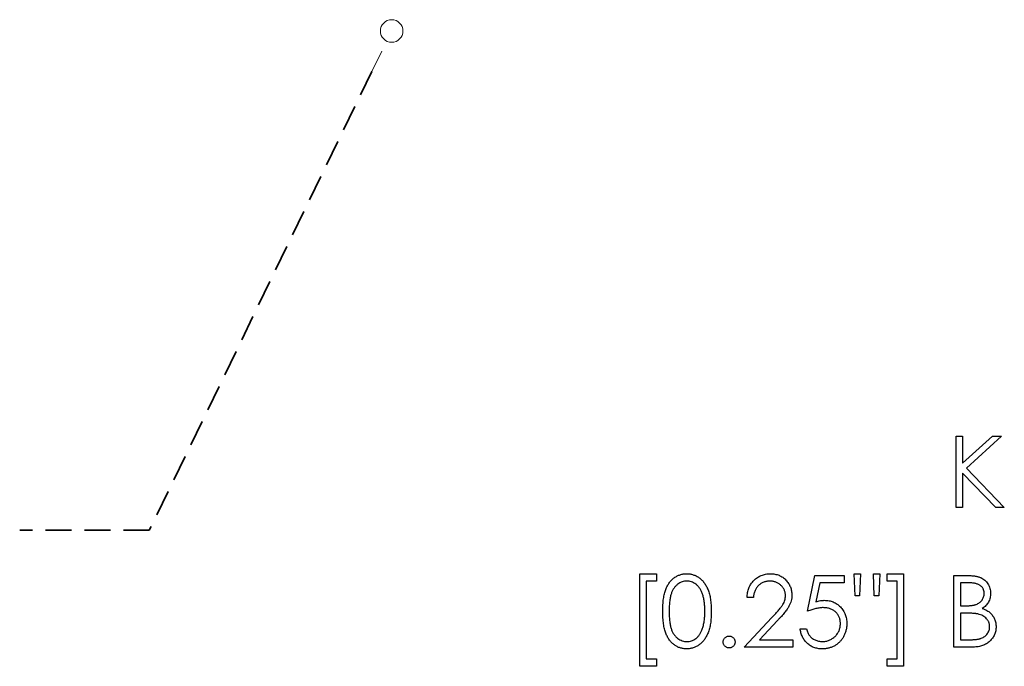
# Model space of a CAD drawing. Header units: millimetres. Extents: x 0 to 1725, y 0 to 1361.
# Tile 2 of 39: x 725 to 774, y 184 to 216. Entities that reach past the tile are written whole.
import ezdxf

# ---------------------------------------------------------------- set-up
doc = ezdxf.new("R2010")
doc.units = ezdxf.units.MM
doc.linetypes.add('SLD-Dashed', pattern=[1.905, 1.27, -0.635])
doc.linetypes.add('SLD-Solid', pattern=[0])
doc.layers.add('LAYER1', color=179, linetype='SLD-Dashed', lineweight=35)
doc.layers.add('SLD-0', color=179, linetype='SLD-Solid')

msp = doc.modelspace()

# ---------------------------------------------------------------- linework, layer by layer
at = {"layer": 'LAYER1'}
for p, q in [((742.583, 213.521), (731.672, 191.066)), ((731.672, 191.066), (725.322, 191.066))]:
    msp.add_line(p, q, dxfattribs=at)
at = {"layer": 'SLD-0', "color": 7, "linetype": 'SLD-Solid', "lineweight": 18}
msp.add_line((743.067, 214.516), (742.583, 213.521), dxfattribs=at)
at = {"layer": 'SLD-0', "color": 7, "linetype": 'SLD-Solid', "lineweight": 25}
for p, q in [((771.216, 195.678), (771.53, 195.678)), ((771.216, 192.178), (771.216, 195.678)), ((771.53, 195.678), (771.53, 194.345)), ((771.53, 194.345), (772.989, 195.678)), ((773.437, 195.678), (771.717, 194.107)), ((772.989, 195.678), (773.437, 195.678)), ((771.717, 194.107), (773.572, 192.178)), ((773.153, 192.178), (771.53, 193.867)), ((771.53, 193.867), (771.53, 192.178)), ((771.53, 192.178), (771.216, 192.178)), ((773.572, 192.178), (773.153, 192.178)), ((755.713, 188.934), (756.52, 188.934)), ((755.713, 184.402), (755.713, 188.934)), ((756.52, 188.934), (756.52, 188.575)), ((763.924, 187.095), (764.283, 188.845)), ((764.283, 188.845), (765.719, 188.845)), ((765.719, 188.845), (765.719, 188.486)), ((766.213, 188.934), (766.527, 188.934)), ((766.26, 187.857), (766.213, 188.934)), ((766.527, 188.934), (766.48, 187.857)), ((767.202, 187.857), (767.155, 188.934)), ((767.155, 188.934), (767.469, 188.934)), ((767.469, 188.934), (767.42, 187.857)), ((767.828, 188.575), (767.828, 188.934)), ((767.828, 188.934), (768.636, 188.934)), ((768.636, 188.934), (768.636, 184.402)), ((771.104, 188.845), (771.787, 188.845)), ((771.104, 185.345), (771.104, 188.845)), ((756.52, 188.575), (756.027, 188.575)), ((756.027, 188.575), (756.027, 184.761)), ((764.529, 188.486), (764.34, 187.565)), ((765.719, 188.486), (764.529, 188.486)), ((768.322, 188.575), (767.828, 188.575)), ((768.322, 184.761), (768.322, 188.575)), ((771.844, 188.486), (771.418, 188.486)), ((771.418, 188.486), (771.418, 187.364)), ((761.277, 187.768), (760.963, 187.768)), ((766.48, 187.857), (766.26, 187.857)), ((767.42, 187.857), (767.202, 187.857)), ((771.418, 187.364), (771.629, 187.364)), ((760.828, 185.345), (762.185, 186.793)), ((771.626, 187.005), (771.418, 187.005)), ((771.418, 187.005), (771.418, 185.704)), ((762.453, 186.638), (761.578, 185.704)), ((763.565, 186.242), (763.879, 186.242)), ((763.206, 185.345), (760.828, 185.345)), ((761.578, 185.704), (763.206, 185.704)), ((763.206, 185.704), (763.206, 185.345)), ((772.05, 185.345), (771.104, 185.345)), ((771.418, 185.704), (771.865, 185.704)), ((756.52, 184.402), (755.713, 184.402)), ((756.027, 184.761), (756.52, 184.761)), ((756.52, 184.761), (756.52, 184.402)), ((767.828, 184.761), (768.322, 184.761)), ((767.828, 184.402), (767.828, 184.761)), ((768.636, 184.402), (767.828, 184.402))]:
    msp.add_line(p, q, dxfattribs=at)
at = {"layer": 'SLD-0', "color": 7, "linetype": 'SLD-Solid', "lineweight": 18}
msp.add_circle((743.55, 215.511), 0.553, dxfattribs=at)
at = {"layer": 'SLD-0', "color": 7, "linetype": 'SLD-Solid', "lineweight": 25}
for points, knots in [([(756.834, 187.093), (756.835, 187.149), (756.835, 187.258), (756.842, 187.417), (756.854, 187.566), (756.87, 187.705), (756.89, 187.835), (756.916, 187.954), (756.946, 188.063), (756.981, 188.164), (757.02, 188.256), (757.062, 188.343), (757.11, 188.423), (757.16, 188.498), (757.214, 188.567), (757.271, 188.631), (757.334, 188.688), (757.399, 188.74), (757.468, 188.785), (757.539, 188.825), (757.612, 188.859), (757.687, 188.886), (757.763, 188.908), (757.842, 188.923), (757.923, 188.933), (757.977, 188.934), (758.005, 188.934)], [0, 0, 0, 0, 0.068595, 0.133246, 0.194313, 0.251279, 0.304513, 0.354235, 0.400481, 0.443411, 0.484015, 0.523252, 0.561042, 0.5979, 0.633518, 0.668314, 0.702496, 0.736685, 0.770293, 0.803437, 0.835913, 0.86846, 0.900847, 0.933467, 0.966258, 1, 1, 1, 1]), ([(758.005, 188.934), (758.032, 188.934), (758.088, 188.933), (758.17, 188.924), (758.25, 188.908), (758.327, 188.886), (758.403, 188.859), (758.477, 188.825), (758.55, 188.785), (758.619, 188.739), (758.686, 188.687), (758.75, 188.628), (758.809, 188.563), (758.866, 188.493), (758.918, 188.415), (758.968, 188.332), (759.012, 188.243), (759.055, 188.148), (759.092, 188.044), (759.125, 187.934), (759.152, 187.814), (759.174, 187.686), (759.191, 187.55), (759.204, 187.405), (759.211, 187.252), (759.212, 187.147), (759.213, 187.093)], [0, 0, 0, 0, 0.033788, 0.067194, 0.099862, 0.132567, 0.165151, 0.197913, 0.231319, 0.265083, 0.299255, 0.334399, 0.369943, 0.406284, 0.444064, 0.482998, 0.523354, 0.565537, 0.609613, 0.656391, 0.705885, 0.758325, 0.813832, 0.872795, 0.934722, 1, 1, 1, 1]), ([(760.963, 187.768), (760.965, 187.809), (760.969, 187.891), (760.988, 188.011), (761.014, 188.125), (761.053, 188.233), (761.1, 188.335), (761.157, 188.432), (761.224, 188.523), (761.3, 188.607), (761.383, 188.684), (761.472, 188.751), (761.566, 188.807), (761.664, 188.855), (761.767, 188.89), (761.875, 188.916), (761.988, 188.932), (762.065, 188.934), (762.104, 188.934)], [0, 0, 0, 0, 0.0687908, 0.1351033, 0.1989787, 0.2619043, 0.323495, 0.3851954, 0.4469692, 0.5097648, 0.5722506, 0.6334052, 0.6932512, 0.7525832, 0.8125793, 0.8732751, 0.9355499, 1, 1, 1, 1]), ([(762.104, 188.934), (762.142, 188.934), (762.218, 188.932), (762.328, 188.917), (762.433, 188.893), (762.532, 188.86), (762.625, 188.815), (762.712, 188.761), (762.795, 188.699), (762.87, 188.625), (762.938, 188.547), (762.998, 188.464), (763.048, 188.378), (763.09, 188.288), (763.121, 188.194), (763.145, 188.097), (763.158, 187.997), (763.16, 187.929), (763.161, 187.894)], [0, 0, 0, 0, 0.069475, 0.136517, 0.200789, 0.26383, 0.325735, 0.387291, 0.449509, 0.512968, 0.576275, 0.63758, 0.697903, 0.757172, 0.816599, 0.876653, 0.93729, 1, 1, 1, 1]), ([(771.787, 188.845), (771.82, 188.844), (771.885, 188.844), (771.979, 188.839), (772.067, 188.832), (772.15, 188.82), (772.226, 188.806), (772.296, 188.79), (772.361, 188.77), (772.438, 188.738), (772.526, 188.691), (772.621, 188.621), (772.703, 188.535), (772.773, 188.439), (772.829, 188.332), (772.869, 188.219), (772.895, 188.1), (772.897, 188.019), (772.899, 187.977)], [0, 0, 0, 0, 0.062594, 0.121323, 0.17668, 0.228365, 0.276868, 0.321879, 0.364099, 0.403356, 0.477968, 0.550535, 0.623584, 0.698175, 0.773354, 0.847281, 0.922818, 1, 1, 1, 1]), ([(758.015, 188.575), (757.976, 188.573), (757.899, 188.569), (757.784, 188.541), (757.675, 188.491), (757.588, 188.436), (757.521, 188.383), (757.474, 188.338), (757.429, 188.288), (757.389, 188.234), (757.351, 188.175), (757.316, 188.112), (757.284, 188.045), (757.255, 187.972), (757.23, 187.892), (757.208, 187.805), (757.189, 187.708), (757.175, 187.602), (757.163, 187.488), (757.155, 187.365), (757.149, 187.233), (757.149, 187.142), (757.149, 187.095)], [0, 0, 0, 0, 0.0603866, 0.1208832, 0.1827546, 0.247811, 0.2812991, 0.3150876, 0.3497024, 0.3848566, 0.4209662, 0.4585112, 0.4971747, 0.537602, 0.580503, 0.6274675, 0.6783882, 0.7339832, 0.7937467, 0.8577137, 0.9266979, 1, 1, 1, 1]), ([(758.899, 187.095), (758.898, 187.137), (758.897, 187.219), (758.893, 187.34), (758.882, 187.454), (758.87, 187.563), (758.853, 187.666), (758.834, 187.763), (758.809, 187.854), (758.782, 187.94), (758.751, 188.02), (758.717, 188.094), (758.681, 188.163), (758.642, 188.226), (758.6, 188.284), (758.554, 188.336), (758.506, 188.382), (758.44, 188.436), (758.352, 188.49), (758.243, 188.541), (758.13, 188.569), (758.053, 188.573), (758.015, 188.575)], [0, 0, 0, 0, 0.065681, 0.128486, 0.188175, 0.245106, 0.299448, 0.350823, 0.399942, 0.446672, 0.491255, 0.533376, 0.573853, 0.612526, 0.649597, 0.685532, 0.720106, 0.753838, 0.818925, 0.880493, 0.940311, 1, 1, 1, 1]), ([(762.088, 188.575), (762.061, 188.575), (762.007, 188.573), (761.928, 188.563), (761.853, 188.547), (761.781, 188.523), (761.712, 188.494), (761.647, 188.457), (761.586, 188.413), (761.529, 188.364), (761.476, 188.309), (761.43, 188.247), (761.389, 188.18), (761.354, 188.108), (761.325, 188.031), (761.303, 187.948), (761.286, 187.86), (761.28, 187.799), (761.277, 187.768)], [0, 0, 0, 0, 0.064439, 0.126547, 0.186887, 0.245878, 0.304041, 0.362191, 0.420976, 0.48066, 0.5406, 0.600689, 0.661936, 0.724443, 0.789038, 0.856314, 0.926352, 1, 1, 1, 1]), ([(762.847, 187.866), (762.847, 187.89), (762.845, 187.937), (762.834, 188.006), (762.818, 188.072), (762.794, 188.137), (762.762, 188.198), (762.724, 188.257), (762.679, 188.314), (762.628, 188.367), (762.571, 188.415), (762.512, 188.458), (762.449, 188.495), (762.383, 188.524), (762.313, 188.547), (762.241, 188.563), (762.166, 188.573), (762.114, 188.575), (762.088, 188.575)], [0, 0, 0, 0, 0.061965, 0.122122, 0.180988, 0.239933, 0.299906, 0.359989, 0.421776, 0.486576, 0.551535, 0.615018, 0.677259, 0.73973, 0.80305, 0.866495, 0.931973, 1, 1, 1, 1]), ([(772.584, 187.971), (772.584, 187.99), (772.583, 188.029), (772.574, 188.084), (772.56, 188.136), (772.542, 188.186), (772.516, 188.232), (772.485, 188.275), (772.449, 188.313), (772.407, 188.35), (772.359, 188.382), (772.305, 188.41), (772.244, 188.433), (772.176, 188.453), (772.102, 188.467), (772.022, 188.479), (771.935, 188.484), (771.875, 188.485), (771.844, 188.486)], [0, 0, 0, 0, 0.057003, 0.111818, 0.164402, 0.21587, 0.266841, 0.317479, 0.369902, 0.4234, 0.479718, 0.539241, 0.602431, 0.67103, 0.744485, 0.823454, 0.90874, 1, 1, 1, 1]), ([(762.185, 186.793), (762.218, 186.828), (762.282, 186.894), (762.372, 186.991), (762.452, 187.08), (762.524, 187.163), (762.586, 187.24), (762.641, 187.308), (762.685, 187.371), (762.733, 187.443), (762.779, 187.532), (762.819, 187.641), (762.843, 187.752), (762.846, 187.828), (762.847, 187.866)], [0, 0, 0, 0, 0.110803, 0.212829, 0.306101, 0.390647, 0.466924, 0.534481, 0.593587, 0.644557, 0.7362, 0.825024, 0.911986, 1, 1, 1, 1]), ([(763.161, 187.894), (763.16, 187.845), (763.156, 187.749), (763.128, 187.607), (763.083, 187.469), (763.029, 187.358), (762.974, 187.269), (762.925, 187.196), (762.868, 187.116), (762.801, 187.032), (762.727, 186.941), (762.644, 186.845), (762.551, 186.743), (762.487, 186.674), (762.453, 186.638)], [0, 0, 0, 0, 0.098702, 0.195672, 0.292422, 0.391343, 0.444462, 0.504229, 0.570352, 0.642546, 0.722288, 0.807921, 0.90047, 1, 1, 1, 1]), ([(771.629, 187.364), (771.66, 187.364), (771.719, 187.365), (771.806, 187.367), (771.886, 187.373), (771.96, 187.38), (772.027, 187.39), (772.088, 187.402), (772.143, 187.414), (772.206, 187.436), (772.278, 187.468), (772.355, 187.517), (772.423, 187.576), (772.48, 187.644), (772.527, 187.719), (772.559, 187.8), (772.581, 187.884), (772.583, 187.942), (772.584, 187.971)], [0, 0, 0, 0, 0.072301, 0.1397, 0.202289, 0.2606, 0.31319, 0.361739, 0.405706, 0.44554, 0.518832, 0.589778, 0.658867, 0.72843, 0.797283, 0.864815, 0.931364, 1, 1, 1, 1]), ([(772.899, 187.977), (772.897, 187.939), (772.895, 187.863), (772.875, 187.752), (772.843, 187.646), (772.798, 187.546), (772.74, 187.454), (772.671, 187.369), (772.588, 187.295), (772.526, 187.254), (772.494, 187.233)], [0, 0, 0, 0, 0.130569, 0.256581, 0.380552, 0.503623, 0.625739, 0.747549, 0.871766, 1, 1, 1, 1]), ([(764.695, 187.274), (764.668, 187.274), (764.612, 187.272), (764.526, 187.264), (764.436, 187.249), (764.342, 187.23), (764.243, 187.204), (764.14, 187.173), (764.033, 187.137), (763.961, 187.109), (763.924, 187.095)], [0, 0, 0, 0, 0.102203, 0.211023, 0.3251, 0.446502, 0.573788, 0.708901, 0.850358, 1, 1, 1, 1]), ([(764.34, 187.565), (764.377, 187.575), (764.449, 187.595), (764.555, 187.617), (764.655, 187.63), (764.721, 187.632), (764.752, 187.633)], [0, 0, 0, 0, 0.275068, 0.532901, 0.773973, 1, 1, 1, 1]), ([(765.54, 186.502), (765.539, 186.53), (765.538, 186.585), (765.527, 186.665), (765.509, 186.741), (765.483, 186.813), (765.451, 186.881), (765.412, 186.946), (765.364, 187.005), (765.31, 187.061), (765.251, 187.111), (765.185, 187.155), (765.115, 187.191), (765.041, 187.223), (764.961, 187.245), (764.877, 187.262), (764.788, 187.272), (764.727, 187.273), (764.695, 187.274)], [0, 0, 0, 0, 0.065351, 0.127916, 0.18836, 0.247216, 0.30563, 0.36377, 0.422661, 0.482687, 0.5433, 0.604118, 0.664965, 0.727413, 0.791468, 0.858055, 0.927037, 1, 1, 1, 1]), ([(764.752, 187.633), (764.791, 187.632), (764.868, 187.631), (764.981, 187.615), (765.088, 187.59), (765.19, 187.554), (765.287, 187.509), (765.378, 187.453), (765.464, 187.388), (765.544, 187.312), (765.616, 187.23), (765.68, 187.14), (765.734, 187.046), (765.778, 186.945), (765.813, 186.839), (765.836, 186.727), (765.851, 186.609), (765.853, 186.529), (765.854, 186.488)], [0, 0, 0, 0, 0.065808, 0.129394, 0.190894, 0.251281, 0.310815, 0.370371, 0.430768, 0.492881, 0.555104, 0.616067, 0.677256, 0.73826, 0.800762, 0.864778, 0.931045, 1, 1, 1, 1]), ([(772.494, 187.233), (772.534, 187.218), (772.61, 187.188), (772.715, 187.137), (772.805, 187.081), (772.881, 187.019), (772.946, 186.953), (773.003, 186.881), (773.052, 186.803), (773.094, 186.718), (773.126, 186.629), (773.151, 186.535), (773.165, 186.438), (773.167, 186.372), (773.168, 186.338)], [0, 0, 0, 0, 0.106057, 0.202914, 0.2903, 0.370223, 0.446384, 0.521397, 0.598291, 0.676142, 0.755529, 0.834887, 0.916646, 1, 1, 1, 1]), ([(758.005, 185.255), (757.977, 185.255), (757.923, 185.256), (757.842, 185.266), (757.764, 185.281), (757.687, 185.303), (757.613, 185.329), (757.541, 185.363), (757.47, 185.402), (757.402, 185.447), (757.337, 185.498), (757.275, 185.555), (757.217, 185.619), (757.164, 185.688), (757.113, 185.763), (757.066, 185.844), (757.022, 185.931), (756.983, 186.024), (756.948, 186.125), (756.917, 186.235), (756.892, 186.355), (756.871, 186.485), (756.854, 186.623), (756.843, 186.772), (756.835, 186.929), (756.835, 187.038), (756.834, 187.093)], [0, 0, 0, 0, 0.033787, 0.066622, 0.099285, 0.131361, 0.163585, 0.196104, 0.228902, 0.262158, 0.295991, 0.330218, 0.36506, 0.400951, 0.43762, 0.475708, 0.515381, 0.556414, 0.599765, 0.646424, 0.696431, 0.749782, 0.806573, 0.867436, 0.931887, 1, 1, 1, 1]), ([(757.149, 187.095), (757.149, 187.048), (757.149, 186.957), (757.155, 186.825), (757.163, 186.702), (757.174, 186.588), (757.19, 186.483), (757.207, 186.386), (757.229, 186.298), (757.254, 186.219), (757.283, 186.146), (757.315, 186.078), (757.349, 186.015), (757.387, 185.957), (757.429, 185.903), (757.473, 185.852), (757.521, 185.808), (757.587, 185.754), (757.675, 185.698), (757.786, 185.65), (757.899, 185.62), (757.977, 185.616), (758.015, 185.614)], [0, 0, 0, 0, 0.072951, 0.141584, 0.205926, 0.265301, 0.320597, 0.371817, 0.41879, 0.461699, 0.502134, 0.540804, 0.578181, 0.614297, 0.649678, 0.684299, 0.718359, 0.752081, 0.817652, 0.879722, 0.939966, 1, 1, 1, 1]), ([(759.213, 187.093), (759.212, 187.04), (759.211, 186.935), (759.204, 186.783), (759.191, 186.639), (759.175, 186.503), (759.153, 186.376), (759.125, 186.257), (759.094, 186.146), (759.056, 186.044), (759.015, 185.949), (758.97, 185.861), (758.922, 185.777), (758.869, 185.7), (758.813, 185.629), (758.752, 185.564), (758.689, 185.505), (758.621, 185.453), (758.551, 185.407), (758.479, 185.365), (758.404, 185.332), (758.328, 185.304), (758.25, 185.282), (758.17, 185.267), (758.088, 185.256), (758.032, 185.255), (758.005, 185.255)], [0, 0, 0, 0, 0.065063, 0.126773, 0.185516, 0.240765, 0.29298, 0.34225, 0.388919, 0.432776, 0.474628, 0.514775, 0.553606, 0.591426, 0.628028, 0.663804, 0.698984, 0.733591, 0.767628, 0.801208, 0.834264, 0.866981, 0.89972, 0.932702, 0.966176, 1, 1, 1, 1]), ([(758.766, 186.215), (758.777, 186.246), (758.798, 186.309), (758.826, 186.408), (758.847, 186.511), (758.867, 186.618), (758.88, 186.731), (758.891, 186.848), (758.897, 186.97), (758.898, 187.053), (758.899, 187.095)], [0, 0, 0, 0, 0.110588, 0.224542, 0.342503, 0.464324, 0.590756, 0.722227, 0.858843, 1, 1, 1, 1]), ([(772.281, 186.964), (772.264, 186.967), (772.227, 186.975), (772.167, 186.982), (772.098, 186.989), (772.021, 186.995), (771.934, 187), (771.839, 187.002), (771.735, 187.005), (771.663, 187.005), (771.626, 187.005)], [0, 0, 0, 0, 0.079306, 0.171953, 0.277057, 0.394731, 0.526177, 0.671345, 0.829285, 1, 1, 1, 1]), ([(772.854, 186.338), (772.853, 186.357), (772.853, 186.393), (772.845, 186.447), (772.833, 186.499), (772.817, 186.55), (772.794, 186.598), (772.768, 186.645), (772.737, 186.69), (772.689, 186.748), (772.619, 186.813), (772.519, 186.878), (772.406, 186.93), (772.323, 186.952), (772.281, 186.964)], [0, 0, 0, 0, 0.0602874, 0.1196024, 0.1775034, 0.2351427, 0.2921326, 0.3508712, 0.4100979, 0.4707315, 0.5948287, 0.7225788, 0.8566914, 1, 1, 1, 1]), ([(765.854, 186.488), (765.853, 186.46), (765.852, 186.403), (765.845, 186.319), (765.832, 186.237), (765.815, 186.156), (765.792, 186.077), (765.765, 186), (765.731, 185.925), (765.695, 185.852), (765.654, 185.782), (765.608, 185.716), (765.559, 185.654), (765.507, 185.596), (765.451, 185.543), (765.391, 185.494), (765.329, 185.449), (765.262, 185.409), (765.193, 185.372), (765.12, 185.341), (765.046, 185.314), (764.969, 185.293), (764.888, 185.276), (764.806, 185.264), (764.72, 185.256), (764.662, 185.255), (764.633, 185.255)], [0, 0, 0, 0, 0.044014, 0.087434, 0.130118, 0.172554, 0.214555, 0.256298, 0.298438, 0.340849, 0.382715, 0.423924, 0.464246, 0.504074, 0.543862, 0.583567, 0.623094, 0.663229, 0.703551, 0.743938, 0.784541, 0.82575, 0.867757, 0.910745, 0.954914, 1, 1, 1, 1]), ([(764.651, 185.614), (764.681, 185.615), (764.74, 185.616), (764.827, 185.629), (764.911, 185.648), (764.991, 185.677), (765.068, 185.711), (765.142, 185.756), (765.212, 185.808), (765.279, 185.867), (765.34, 185.932), (765.393, 186.001), (765.438, 186.075), (765.476, 186.153), (765.505, 186.234), (765.525, 186.32), (765.537, 186.409), (765.539, 186.47), (765.54, 186.502)], [0, 0, 0, 0, 0.064207, 0.126425, 0.18768, 0.248216, 0.308305, 0.369661, 0.431699, 0.495947, 0.559758, 0.622295, 0.683911, 0.745092, 0.80674, 0.869087, 0.93329, 1, 1, 1, 1]), ([(771.865, 185.704), (771.897, 185.704), (771.959, 185.705), (772.048, 185.707), (772.131, 185.713), (772.206, 185.721), (772.276, 185.731), (772.339, 185.743), (772.395, 185.758), (772.46, 185.78), (772.534, 185.815), (772.613, 185.867), (772.683, 185.929), (772.743, 186.002), (772.792, 186.08), (772.828, 186.163), (772.85, 186.25), (772.852, 186.309), (772.854, 186.338)], [0, 0, 0, 0, 0.072502, 0.139739, 0.201795, 0.259822, 0.312206, 0.360773, 0.40454, 0.443698, 0.516841, 0.587874, 0.657965, 0.728969, 0.799308, 0.866636, 0.933116, 1, 1, 1, 1]), ([(773.168, 186.338), (773.167, 186.304), (773.165, 186.237), (773.151, 186.138), (773.127, 186.044), (773.094, 185.953), (773.05, 185.866), (772.998, 185.784), (772.935, 185.705), (772.865, 185.631), (772.786, 185.564), (772.7, 185.505), (772.608, 185.456), (772.509, 185.415), (772.403, 185.383), (772.291, 185.361), (772.173, 185.347), (772.092, 185.345), (772.05, 185.345)], [0, 0, 0, 0, 0.0611603, 0.1203346, 0.1781803, 0.2352351, 0.292683, 0.3511862, 0.4104566, 0.4717199, 0.5337612, 0.595739, 0.6578875, 0.7212952, 0.7868225, 0.8546862, 0.925478, 1, 1, 1, 1]), ([(758.015, 185.614), (758.054, 185.615), (758.131, 185.619), (758.244, 185.649), (758.354, 185.696), (758.44, 185.751), (758.506, 185.803), (758.553, 185.848), (758.596, 185.898), (758.637, 185.952), (758.674, 186.011), (758.708, 186.074), (758.739, 186.143), (758.757, 186.19), (758.766, 186.215)], [0, 0, 0, 0, 0.112813, 0.225394, 0.339595, 0.459675, 0.521735, 0.583926, 0.648174, 0.713881, 0.781004, 0.851451, 0.924051, 1, 1, 1, 1]), ([(759.796, 185.591), (759.797, 185.611), (759.799, 185.65), (759.816, 185.705), (759.843, 185.755), (759.88, 185.8), (759.925, 185.837), (759.975, 185.864), (760.03, 185.88), (760.068, 185.882), (760.088, 185.883)], [0, 0, 0, 0, 0.129097, 0.252046, 0.373905, 0.501038, 0.628171, 0.751376, 0.872426, 1, 1, 1, 1]), ([(760.088, 185.883), (760.107, 185.882), (760.145, 185.88), (760.201, 185.864), (760.251, 185.836), (760.295, 185.8), (760.332, 185.755), (760.36, 185.705), (760.376, 185.65), (760.378, 185.611), (760.379, 185.591)], [0, 0, 0, 0, 0.127519, 0.249986, 0.371792, 0.49887, 0.625948, 0.748492, 0.870959, 1, 1, 1, 1]), ([(764.633, 185.255), (764.598, 185.256), (764.53, 185.257), (764.429, 185.271), (764.332, 185.292), (764.24, 185.322), (764.152, 185.361), (764.068, 185.409), (763.988, 185.464), (763.913, 185.529), (763.844, 185.6), (763.782, 185.677), (763.727, 185.759), (763.68, 185.845), (763.639, 185.937), (763.607, 186.034), (763.582, 186.136), (763.571, 186.206), (763.565, 186.242)], [0, 0, 0, 0, 0.065421, 0.128708, 0.190236, 0.250724, 0.310637, 0.370766, 0.431615, 0.493523, 0.555883, 0.617342, 0.678668, 0.740711, 0.802985, 0.866803, 0.932347, 1, 1, 1, 1]), ([(763.879, 186.242), (763.887, 186.209), (763.902, 186.145), (763.935, 186.054), (763.974, 185.974), (764.022, 185.903), (764.078, 185.84), (764.143, 185.785), (764.215, 185.734), (764.296, 185.693), (764.38, 185.657), (764.469, 185.633), (764.559, 185.616), (764.621, 185.615), (764.651, 185.614)], [0, 0, 0, 0, 0.094687, 0.181994, 0.264377, 0.34218, 0.418618, 0.496509, 0.577369, 0.661511, 0.746733, 0.831258, 0.915206, 1, 1, 1, 1]), ([(760.088, 185.3), (760.068, 185.301), (760.03, 185.303), (759.975, 185.32), (759.925, 185.347), (759.88, 185.384), (759.843, 185.429), (759.816, 185.479), (759.799, 185.534), (759.797, 185.572), (759.796, 185.591)], [0, 0, 0, 0, 0.1277566, 0.2494144, 0.3727965, 0.5001113, 0.6286099, 0.7506434, 0.8737684, 1, 1, 1, 1]), ([(760.379, 185.591), (760.378, 185.572), (760.376, 185.534), (760.36, 185.479), (760.332, 185.429), (760.295, 185.384), (760.251, 185.347), (760.2, 185.32), (760.145, 185.303), (760.107, 185.301), (760.088, 185.3)], [0, 0, 0, 0, 0.126178, 0.248821, 0.37154, 0.499984, 0.627244, 0.749226, 0.872298, 1, 1, 1, 1])]:
    msp.add_open_spline(points, degree=3, knots=knots, dxfattribs=at)

doc.saveas('drawing.dxf')
